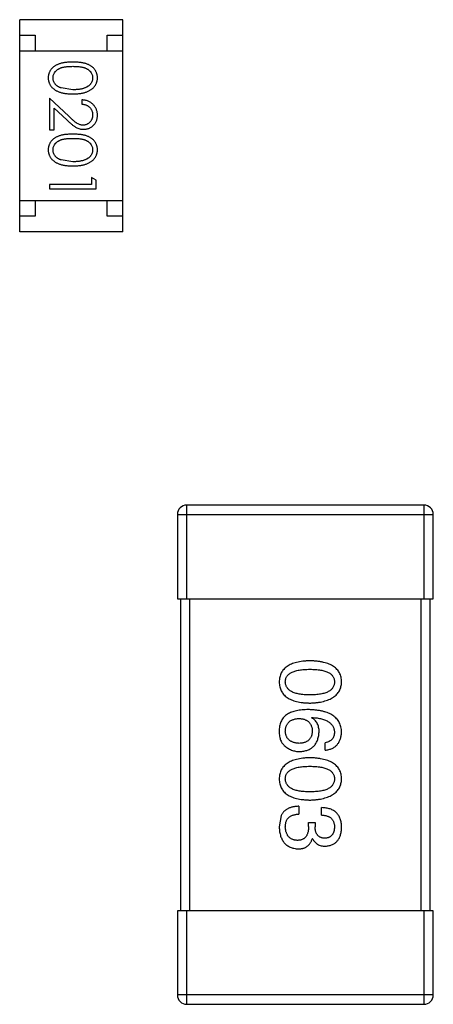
# Model space of a CAD drawing. Header units: millimetres. Extents: x -47 to 199, y -56 to 203.
# Tile 69 of 157: x 145.69 to 147.01, y 31.43 to 34.58. Entities that reach past the tile are written whole.
import ezdxf

# ---------------------------------------------------------------- set-up
doc = ezdxf.new("R2010")
doc.units = ezdxf.units.MM
doc.header["$LTSCALE"] = 1.21
doc.header["$MEASUREMENT"] = 0
doc.layers.get('0').update_dxf_attribs({"linetype": 'CONTINUOUS'})

msp = doc.modelspace()

# ---------------------------------------------------------------- linework, layer by layer
at = {"color": 7, "linetype": 'Continuous'}
for p, q in [((146.0165, 34.5845), (145.6865, 34.5845)), ((145.6865, 33.9045), (145.6865, 34.5845)), ((146.0165, 33.9045), (146.0165, 34.5845)), ((145.6865, 34.5345), (145.7365, 34.5345)), ((145.7365, 34.5345), (145.7365, 34.4845)), ((145.9665, 34.5345), (146.0165, 34.5345)), ((145.9665, 34.4845), (145.9665, 34.5345)), ((145.6865, 34.4845), (146.0165, 34.4845)), ((145.8568, 34.36), (145.8191, 34.3657)), ((145.8439, 34.2749), (145.7818, 34.3331)), ((145.7818, 34.3331), (145.7818, 34.2311)), ((145.8857, 34.3273), (145.8857, 34.3138)), ((145.7972, 34.3009), (145.8373, 34.2634)), ((145.7972, 34.2311), (145.7972, 34.3009)), ((145.7818, 34.2311), (145.7972, 34.2311)), ((145.8568, 34.1292), (145.8191, 34.1349)), ((145.9164, 34.0561), (145.7818, 34.0561)), ((145.7818, 34.0561), (145.7818, 34.0427)), ((145.9318, 34.0704), (145.9164, 34.0792)), ((145.9164, 34.0792), (145.9164, 34.0561)), ((145.9318, 34.0427), (145.9318, 34.0704)), ((145.7818, 34.0427), (145.9318, 34.0427)), ((145.6865, 34.0045), (146.0165, 34.0045)), ((145.7365, 34.0045), (145.7365, 33.9545)), ((145.9665, 33.9545), (145.9665, 34.0045)), ((145.7365, 33.9545), (145.6865, 33.9545)), ((146.0165, 33.9545), (145.9665, 33.9545)), ((146.0165, 33.9045), (145.6865, 33.9045)), ((146.9817, 33.0287), (146.2217, 33.0287)), ((146.2217, 32.7287), (146.2217, 33.0287)), ((146.9817, 33.0287), (146.9817, 32.7287)), ((146.1917, 32.9987), (147.0117, 32.9987)), ((146.1917, 32.9987), (146.1917, 32.7287)), ((147.0117, 32.7287), (147.0117, 32.9987)), ((146.1917, 32.7287), (147.0117, 32.7287)), ((146.2017, 32.7287), (146.2017, 31.7287)), ((146.2317, 31.7287), (146.2317, 32.7287)), ((146.9717, 32.7287), (146.9717, 31.7287)), ((147.0017, 31.7287), (147.0017, 32.7287)), ((146.6218, 32.347), (146.6229, 32.3481)), ((146.6655, 32.2432), (146.6655, 32.2672)), ((146.5814, 32.0635), (146.5814, 32.0383)), ((146.5245, 32.0339), (146.518, 31.9979)), ((146.6535, 32.035), (146.6535, 32.0591)), ((146.612, 32.011), (146.6327, 32.011)), ((146.612, 31.999), (146.612, 32.011)), ((146.6327, 32.011), (146.6327, 31.9979)), ((146.6251, 31.9596), (146.624, 31.9596)), ((147.0117, 31.7287), (146.1917, 31.7287)), ((146.1917, 31.7287), (146.1917, 31.4587)), ((146.2217, 31.4287), (146.2217, 31.7287)), ((146.9817, 31.7287), (146.9817, 31.4287)), ((147.0117, 31.4587), (147.0117, 31.7287)), ((147.0117, 31.4587), (146.1917, 31.4587)), ((146.2217, 31.4287), (146.9817, 31.4287))]:
    msp.add_line(p, q, dxfattribs=at)
for centre, start, end in [((146.2217, 32.9987), 90, 180), ((146.9817, 32.9987), 0, 90), ((146.2217, 31.4587), 180, 270), ((146.9817, 31.4587), 270, 0)]:
    msp.add_arc(centre, 0.03, start, end, dxfattribs=at)
for points, knots in [([(145.8568, 34.4484), (145.8544, 34.4484), (145.8497, 34.4484), (145.843, 34.4481), (145.8366, 34.4476), (145.8307, 34.4469), (145.8251, 34.446), (145.82, 34.4449), (145.8153, 34.4436), (145.8109, 34.4421), (145.8069, 34.4404), (145.8032, 34.4385), (145.7997, 34.4365), (145.7965, 34.4343), (145.7936, 34.432), (145.7908, 34.4296), (145.7884, 34.4269), (145.7862, 34.4241), (145.7843, 34.4212), (145.7826, 34.4182), (145.7811, 34.4151), (145.78, 34.4119), (145.7791, 34.4086), (145.7784, 34.4053), (145.778, 34.4018), (145.778, 34.3995), (145.778, 34.3983)], [0, 0, 0, 0, 0.068113, 0.132564, 0.193427, 0.250218, 0.303569, 0.353576, 0.400235, 0.443586, 0.484619, 0.524292, 0.56238, 0.599049, 0.63494, 0.669782, 0.704009, 0.737842, 0.771098, 0.803896, 0.836415, 0.868639, 0.900715, 0.933378, 0.966213, 1, 1, 1, 1]), ([(145.7934, 34.3978), (145.7934, 34.3995), (145.7936, 34.4028), (145.7949, 34.4077), (145.797, 34.4124), (145.7994, 34.4162), (145.8017, 34.419), (145.8036, 34.4211), (145.8057, 34.423), (145.808, 34.4248), (145.8106, 34.4264), (145.8133, 34.4278), (145.8162, 34.4292), (145.8193, 34.4305), (145.8227, 34.4315), (145.8265, 34.4325), (145.8306, 34.4332), (145.8351, 34.4339), (145.84, 34.4344), (145.8453, 34.4347), (145.8509, 34.435), (145.8548, 34.435), (145.8568, 34.435)], [0, 0, 0, 0, 0.060034, 0.120278, 0.182348, 0.247919, 0.281641, 0.315701, 0.350322, 0.385703, 0.421819, 0.459196, 0.497866, 0.538301, 0.58121, 0.628183, 0.679403, 0.734699, 0.794074, 0.858416, 0.927049, 1, 1, 1, 1]), ([(145.9357, 34.3983), (145.9357, 34.3995), (145.9356, 34.4018), (145.9352, 34.4053), (145.9346, 34.4086), (145.9336, 34.4119), (145.9324, 34.4151), (145.931, 34.4183), (145.9293, 34.4213), (145.9273, 34.4242), (145.9251, 34.4271), (145.9227, 34.4297), (145.9199, 34.4322), (145.917, 34.4345), (145.9138, 34.4367), (145.9103, 34.4387), (145.9066, 34.4405), (145.9026, 34.4422), (145.8983, 34.4437), (145.8936, 34.4449), (145.8885, 34.4461), (145.883, 34.4469), (145.877, 34.4476), (145.8706, 34.4481), (145.8638, 34.4484), (145.8592, 34.4484), (145.8568, 34.4484)], [0, 0, 0, 0, 0.033742, 0.066533, 0.099153, 0.13154, 0.164087, 0.196563, 0.229707, 0.263315, 0.297504, 0.331686, 0.366482, 0.4021, 0.438958, 0.476748, 0.515985, 0.556589, 0.599519, 0.645765, 0.695487, 0.748721, 0.805687, 0.866754, 0.931405, 1, 1, 1, 1]), ([(145.8568, 34.435), (145.8588, 34.435), (145.8627, 34.435), (145.8684, 34.4347), (145.8737, 34.4344), (145.8786, 34.4338), (145.8831, 34.4333), (145.8873, 34.4324), (145.891, 34.4315), (145.8944, 34.4304), (145.8975, 34.4292), (145.9004, 34.4278), (145.9031, 34.4263), (145.9056, 34.4247), (145.908, 34.4229), (145.9101, 34.4211), (145.9121, 34.419), (145.9143, 34.4162), (145.9167, 34.4124), (145.9188, 34.4077), (145.92, 34.4028), (145.9202, 34.3995), (145.9203, 34.3978)], [0, 0, 0, 0, 0.073302, 0.142286, 0.206253, 0.266017, 0.321612, 0.372532, 0.419497, 0.462398, 0.502825, 0.541489, 0.579034, 0.615143, 0.650298, 0.684912, 0.718701, 0.752189, 0.817245, 0.879117, 0.939613, 1, 1, 1, 1]), ([(145.778, 34.3983), (145.778, 34.3971), (145.778, 34.3947), (145.7785, 34.3912), (145.7791, 34.3878), (145.7801, 34.3844), (145.7813, 34.3812), (145.7827, 34.378), (145.7845, 34.3749), (145.7865, 34.3719), (145.7887, 34.369), (145.7912, 34.3663), (145.794, 34.3637), (145.7971, 34.3612), (145.8004, 34.359), (145.8039, 34.3569), (145.8077, 34.355), (145.8118, 34.3532), (145.8162, 34.3516), (145.8209, 34.3503), (145.826, 34.3491), (145.8315, 34.3481), (145.8373, 34.3474), (145.8435, 34.3469), (145.85, 34.3466), (145.8545, 34.3466), (145.8568, 34.3465)], [0, 0, 0, 0, 0.033824, 0.067298, 0.10028, 0.133019, 0.165736, 0.198792, 0.232372, 0.266409, 0.301016, 0.336196, 0.371972, 0.408574, 0.446394, 0.485225, 0.525372, 0.567224, 0.611081, 0.65775, 0.70702, 0.759235, 0.814484, 0.873227, 0.934937, 1, 1, 1, 1]), ([(145.8191, 34.3657), (145.8181, 34.3661), (145.816, 34.3668), (145.8131, 34.3681), (145.8104, 34.3696), (145.8078, 34.3712), (145.8055, 34.373), (145.8034, 34.3748), (145.8015, 34.3768), (145.7992, 34.3796), (145.7969, 34.3833), (145.7949, 34.388), (145.7936, 34.3929), (145.7934, 34.3962), (145.7934, 34.3978)], [0, 0, 0, 0, 0.075949, 0.148549, 0.218996, 0.286119, 0.351826, 0.416074, 0.478265, 0.540325, 0.660405, 0.774606, 0.887187, 1, 1, 1, 1]), ([(145.8568, 34.3465), (145.8591, 34.3466), (145.8636, 34.3466), (145.8701, 34.3469), (145.8763, 34.3474), (145.8822, 34.3482), (145.8876, 34.3491), (145.8928, 34.3503), (145.8975, 34.3517), (145.9019, 34.3533), (145.906, 34.3551), (145.9099, 34.357), (145.9134, 34.3592), (145.9167, 34.3614), (145.9198, 34.3638), (145.9225, 34.3664), (145.9251, 34.3691), (145.9273, 34.372), (145.9293, 34.3749), (145.931, 34.378), (145.9324, 34.3812), (145.9336, 34.3845), (145.9345, 34.3878), (145.9352, 34.3912), (145.9356, 34.3947), (145.9356, 34.3971), (145.9357, 34.3983)], [0, 0, 0, 0, 0.065278, 0.127205, 0.186168, 0.241675, 0.294115, 0.343609, 0.390387, 0.434463, 0.476646, 0.517002, 0.555936, 0.593716, 0.630057, 0.665601, 0.700745, 0.734917, 0.768681, 0.802087, 0.834849, 0.867433, 0.900138, 0.932806, 0.966212, 1, 1, 1, 1]), ([(145.9203, 34.3978), (145.9202, 34.3962), (145.92, 34.3929), (145.9188, 34.3881), (145.9166, 34.3834), (145.9143, 34.3797), (145.912, 34.3768), (145.91, 34.3748), (145.9078, 34.3728), (145.9053, 34.371), (145.9026, 34.3693), (145.8996, 34.3678), (145.8965, 34.3663), (145.893, 34.365), (145.8894, 34.3638), (145.8855, 34.3627), (145.8813, 34.3619), (145.8769, 34.3612), (145.8722, 34.3607), (145.8673, 34.3602), (145.8622, 34.3601), (145.8586, 34.36), (145.8568, 34.36)], [0, 0, 0, 0, 0.059689, 0.119507, 0.181075, 0.246162, 0.279894, 0.314468, 0.350403, 0.387474, 0.426147, 0.466624, 0.508745, 0.553328, 0.600058, 0.649177, 0.700552, 0.754894, 0.811825, 0.871514, 0.934319, 1, 1, 1, 1]), ([(145.9357, 34.2784), (145.9356, 34.2801), (145.9356, 34.2833), (145.9349, 34.2882), (145.9338, 34.2928), (145.9322, 34.2972), (145.9302, 34.3014), (145.9278, 34.3055), (145.925, 34.3093), (145.9216, 34.3128), (145.918, 34.3161), (145.9141, 34.319), (145.91, 34.3214), (145.9056, 34.3234), (145.901, 34.3251), (145.8961, 34.3262), (145.891, 34.327), (145.8875, 34.3272), (145.8857, 34.3273)], [0, 0, 0, 0, 0.06445, 0.126725, 0.187421, 0.247417, 0.306749, 0.366595, 0.427749, 0.490235, 0.553031, 0.614805, 0.676505, 0.738096, 0.801021, 0.864897, 0.931209, 1, 1, 1, 1]), ([(145.8857, 34.3138), (145.887, 34.3137), (145.8896, 34.3135), (145.8934, 34.3127), (145.8969, 34.3118), (145.9003, 34.3105), (145.9033, 34.309), (145.9062, 34.3073), (145.9088, 34.3053), (145.9112, 34.303), (145.9133, 34.3006), (145.9152, 34.2979), (145.9168, 34.2952), (145.9181, 34.2922), (145.919, 34.2892), (145.9198, 34.2859), (145.9202, 34.2825), (145.9203, 34.2802), (145.9203, 34.2791)], [0, 0, 0, 0, 0.073648, 0.143686, 0.210962, 0.275557, 0.338064, 0.399311, 0.4594, 0.51934, 0.579024, 0.637809, 0.695959, 0.754122, 0.813113, 0.873453, 0.935561, 1, 1, 1, 1]), ([(145.8899, 34.2465), (145.8882, 34.2466), (145.885, 34.2467), (145.8802, 34.2477), (145.8756, 34.2495), (145.8718, 34.2514), (145.8686, 34.2535), (145.866, 34.2554), (145.863, 34.2577), (145.8598, 34.2604), (145.8562, 34.2634), (145.8524, 34.2669), (145.8482, 34.2708), (145.8454, 34.2735), (145.8439, 34.2749)], [0, 0, 0, 0, 0.088014, 0.174976, 0.2638, 0.355443, 0.406413, 0.465519, 0.533076, 0.609353, 0.693899, 0.787171, 0.889197, 1, 1, 1, 1]), ([(145.9203, 34.2791), (145.9203, 34.2779), (145.9202, 34.2757), (145.9198, 34.2725), (145.9191, 34.2694), (145.9181, 34.2664), (145.9168, 34.2636), (145.9153, 34.2609), (145.9134, 34.2583), (145.9113, 34.2559), (145.9091, 34.2537), (145.9066, 34.2518), (145.9041, 34.2502), (145.9015, 34.2488), (145.8987, 34.2478), (145.8959, 34.2471), (145.8929, 34.2466), (145.8909, 34.2466), (145.8899, 34.2465)], [0, 0, 0, 0, 0.068027, 0.133505, 0.19695, 0.26027, 0.322741, 0.384982, 0.448465, 0.513424, 0.578224, 0.640011, 0.700094, 0.760067, 0.819012, 0.877878, 0.938035, 1, 1, 1, 1]), ([(145.8911, 34.2331), (145.8926, 34.2331), (145.8955, 34.2332), (145.8998, 34.2338), (145.9039, 34.2348), (145.908, 34.2361), (145.9118, 34.2379), (145.9155, 34.2401), (145.9191, 34.2426), (145.9224, 34.2456), (145.9256, 34.2488), (145.9282, 34.2523), (145.9305, 34.2561), (145.9325, 34.26), (145.9339, 34.2643), (145.9349, 34.2688), (145.9356, 34.2735), (145.9356, 34.2767), (145.9357, 34.2784)], [0, 0, 0, 0, 0.06271, 0.123347, 0.183401, 0.242828, 0.302097, 0.36242, 0.423725, 0.487032, 0.550491, 0.612709, 0.674265, 0.73617, 0.799211, 0.863483, 0.930525, 1, 1, 1, 1]), ([(145.8373, 34.2634), (145.8388, 34.262), (145.8418, 34.2592), (145.8461, 34.2553), (145.8503, 34.2517), (145.8541, 34.2485), (145.8578, 34.2456), (145.8611, 34.2432), (145.8643, 34.2411), (145.8681, 34.2387), (145.8729, 34.2364), (145.8788, 34.2345), (145.8848, 34.2333), (145.889, 34.2331), (145.8911, 34.2331)], [0, 0, 0, 0, 0.09953, 0.192079, 0.277712, 0.357454, 0.429648, 0.495771, 0.555538, 0.608657, 0.707578, 0.804328, 0.901298, 1, 1, 1, 1]), ([(145.8568, 34.2177), (145.8544, 34.2177), (145.8497, 34.2176), (145.843, 34.2173), (145.8366, 34.2168), (145.8307, 34.2161), (145.8251, 34.2152), (145.82, 34.2142), (145.8153, 34.2128), (145.8109, 34.2113), (145.8069, 34.2096), (145.8032, 34.2078), (145.7997, 34.2058), (145.7965, 34.2036), (145.7936, 34.2013), (145.7908, 34.1988), (145.7884, 34.1961), (145.7862, 34.1934), (145.7843, 34.1904), (145.7826, 34.1874), (145.7811, 34.1843), (145.78, 34.1811), (145.7791, 34.1779), (145.7784, 34.1745), (145.778, 34.171), (145.778, 34.1687), (145.778, 34.1675)], [0, 0, 0, 0, 0.068113, 0.132564, 0.193427, 0.250218, 0.303569, 0.353576, 0.400235, 0.443586, 0.484619, 0.524292, 0.56238, 0.599049, 0.63494, 0.669782, 0.704009, 0.737842, 0.771098, 0.803896, 0.836415, 0.868639, 0.900715, 0.933378, 0.966213, 1, 1, 1, 1]), ([(145.9357, 34.1675), (145.9357, 34.1687), (145.9356, 34.171), (145.9352, 34.1745), (145.9346, 34.1779), (145.9336, 34.1812), (145.9324, 34.1844), (145.931, 34.1875), (145.9293, 34.1905), (145.9273, 34.1935), (145.9251, 34.1963), (145.9227, 34.199), (145.9199, 34.2014), (145.917, 34.2037), (145.9138, 34.2059), (145.9103, 34.2079), (145.9066, 34.2097), (145.9026, 34.2114), (145.8983, 34.2129), (145.8936, 34.2142), (145.8885, 34.2153), (145.883, 34.2161), (145.877, 34.2168), (145.8706, 34.2173), (145.8638, 34.2176), (145.8592, 34.2177), (145.8568, 34.2177)], [0, 0, 0, 0, 0.033742, 0.066533, 0.099153, 0.13154, 0.164087, 0.196563, 0.229707, 0.263315, 0.297504, 0.331686, 0.366482, 0.4021, 0.438958, 0.476748, 0.515985, 0.556589, 0.599519, 0.645765, 0.695487, 0.748721, 0.805687, 0.866754, 0.931405, 1, 1, 1, 1]), ([(145.7934, 34.1671), (145.7934, 34.1687), (145.7936, 34.172), (145.7949, 34.1769), (145.797, 34.1816), (145.7994, 34.1854), (145.8017, 34.1883), (145.8036, 34.1903), (145.8057, 34.1922), (145.808, 34.194), (145.8106, 34.1956), (145.8133, 34.1971), (145.8162, 34.1984), (145.8193, 34.1997), (145.8227, 34.2008), (145.8265, 34.2017), (145.8306, 34.2025), (145.8351, 34.2031), (145.84, 34.2036), (145.8453, 34.2039), (145.8509, 34.2042), (145.8548, 34.2042), (145.8568, 34.2042)], [0, 0, 0, 0, 0.060034, 0.120278, 0.182348, 0.247919, 0.281641, 0.315701, 0.350322, 0.385703, 0.421819, 0.459196, 0.497866, 0.538301, 0.58121, 0.628183, 0.679403, 0.734699, 0.794074, 0.858416, 0.927049, 1, 1, 1, 1]), ([(145.8568, 34.2042), (145.8588, 34.2042), (145.8627, 34.2042), (145.8684, 34.2039), (145.8737, 34.2036), (145.8786, 34.2031), (145.8831, 34.2025), (145.8873, 34.2017), (145.891, 34.2007), (145.8944, 34.1997), (145.8975, 34.1984), (145.9004, 34.1971), (145.9031, 34.1956), (145.9056, 34.1939), (145.908, 34.1922), (145.9101, 34.1903), (145.9121, 34.1883), (145.9143, 34.1854), (145.9167, 34.1817), (145.9188, 34.177), (145.92, 34.1721), (145.9202, 34.1687), (145.9203, 34.1671)], [0, 0, 0, 0, 0.073302, 0.142286, 0.206253, 0.266017, 0.321612, 0.372532, 0.419497, 0.462398, 0.502825, 0.541489, 0.579034, 0.615143, 0.650298, 0.684912, 0.718701, 0.752189, 0.817245, 0.879117, 0.939613, 1, 1, 1, 1]), ([(145.778, 34.1675), (145.778, 34.1663), (145.778, 34.164), (145.7785, 34.1604), (145.7791, 34.157), (145.7801, 34.1537), (145.7813, 34.1504), (145.7827, 34.1472), (145.7845, 34.1441), (145.7865, 34.1411), (145.7887, 34.1382), (145.7912, 34.1355), (145.794, 34.1329), (145.7971, 34.1305), (145.8004, 34.1282), (145.8039, 34.1262), (145.8077, 34.1242), (145.8118, 34.1225), (145.8162, 34.1208), (145.8209, 34.1195), (145.826, 34.1183), (145.8315, 34.1174), (145.8373, 34.1167), (145.8435, 34.1161), (145.85, 34.1158), (145.8545, 34.1158), (145.8568, 34.1158)], [0, 0, 0, 0, 0.033824, 0.067298, 0.10028, 0.133019, 0.165736, 0.198792, 0.232372, 0.266409, 0.301016, 0.336196, 0.371972, 0.408574, 0.446394, 0.485225, 0.525372, 0.567224, 0.611081, 0.65775, 0.70702, 0.759235, 0.814484, 0.873227, 0.934937, 1, 1, 1, 1]), ([(145.8191, 34.1349), (145.8181, 34.1353), (145.816, 34.136), (145.8131, 34.1374), (145.8104, 34.1388), (145.8078, 34.1404), (145.8055, 34.1422), (145.8034, 34.144), (145.8015, 34.146), (145.7992, 34.1489), (145.7969, 34.1525), (145.7949, 34.1572), (145.7936, 34.1621), (145.7934, 34.1654), (145.7934, 34.1671)], [0, 0, 0, 0, 0.075949, 0.148549, 0.218996, 0.286119, 0.351826, 0.416074, 0.478265, 0.540325, 0.660405, 0.774606, 0.887187, 1, 1, 1, 1]), ([(145.8568, 34.1158), (145.8591, 34.1158), (145.8636, 34.1158), (145.8701, 34.1161), (145.8763, 34.1167), (145.8822, 34.1174), (145.8876, 34.1184), (145.8928, 34.1195), (145.8975, 34.1209), (145.9019, 34.1225), (145.906, 34.1244), (145.9099, 34.1263), (145.9134, 34.1284), (145.9167, 34.1306), (145.9198, 34.133), (145.9225, 34.1356), (145.9251, 34.1383), (145.9273, 34.1412), (145.9293, 34.1442), (145.931, 34.1473), (145.9324, 34.1504), (145.9336, 34.1537), (145.9345, 34.157), (145.9352, 34.1605), (145.9356, 34.164), (145.9356, 34.1663), (145.9357, 34.1675)], [0, 0, 0, 0, 0.065278, 0.127205, 0.186168, 0.241675, 0.294115, 0.343609, 0.390387, 0.434463, 0.476646, 0.517002, 0.555936, 0.593716, 0.630057, 0.665601, 0.700745, 0.734917, 0.768681, 0.802087, 0.834849, 0.867433, 0.900138, 0.932806, 0.966212, 1, 1, 1, 1]), ([(145.9203, 34.1671), (145.9202, 34.1654), (145.92, 34.1622), (145.9188, 34.1573), (145.9166, 34.1526), (145.9143, 34.1489), (145.912, 34.146), (145.91, 34.144), (145.9078, 34.142), (145.9053, 34.1402), (145.9026, 34.1385), (145.8996, 34.137), (145.8965, 34.1355), (145.893, 34.1342), (145.8894, 34.1331), (145.8855, 34.132), (145.8813, 34.1312), (145.8769, 34.1304), (145.8722, 34.1299), (145.8673, 34.1295), (145.8622, 34.1293), (145.8586, 34.1292), (145.8568, 34.1292)], [0, 0, 0, 0, 0.059689, 0.119507, 0.181075, 0.246162, 0.279894, 0.314468, 0.350403, 0.387474, 0.426147, 0.466624, 0.508745, 0.553328, 0.600058, 0.649177, 0.700552, 0.754894, 0.811825, 0.871514, 0.934319, 1, 1, 1, 1]), ([(146.6163, 32.5298), (146.6124, 32.5296), (146.6048, 32.5294), (146.5937, 32.5283), (146.5834, 32.5269), (146.5739, 32.5248), (146.5651, 32.5224), (146.557, 32.5194), (146.5497, 32.5159), (146.5431, 32.5119), (146.5373, 32.5074), (146.5322, 32.5024), (146.5279, 32.4969), (146.5244, 32.4909), (146.5216, 32.4843), (146.5196, 32.4773), (146.5183, 32.4698), (146.5181, 32.4646), (146.518, 32.462)], [0, 0, 0, 0, 0.087693, 0.170223, 0.247496, 0.319826, 0.387768, 0.451403, 0.511459, 0.568358, 0.622671, 0.675251, 0.726739, 0.778422, 0.830759, 0.884394, 0.940865, 1, 1, 1, 1]), ([(146.718, 32.462), (146.7178, 32.4646), (146.7176, 32.4698), (146.7163, 32.4773), (146.7142, 32.4843), (146.7114, 32.4909), (146.7077, 32.4969), (146.7032, 32.5024), (146.698, 32.5074), (146.692, 32.5119), (146.6852, 32.5159), (146.6776, 32.5194), (146.6693, 32.5224), (146.6602, 32.5248), (146.6503, 32.5269), (146.6397, 32.5283), (146.6283, 32.5294), (146.6204, 32.5296), (146.6163, 32.5298)], [0, 0, 0, 0, 0.057911, 0.113262, 0.165956, 0.217443, 0.268511, 0.319665, 0.372, 0.426129, 0.483365, 0.543779, 0.607756, 0.676562, 0.749704, 0.827713, 0.911177, 1, 1, 1, 1]), ([(146.5376, 32.462), (146.5377, 32.4636), (146.5378, 32.4668), (146.5387, 32.4715), (146.5403, 32.4758), (146.5425, 32.4798), (146.5453, 32.4834), (146.5487, 32.4868), (146.5527, 32.4898), (146.5574, 32.4925), (146.5626, 32.4948), (146.5685, 32.4969), (146.575, 32.4986), (146.5821, 32.5), (146.5898, 32.5011), (146.5981, 32.5018), (146.607, 32.5024), (146.6132, 32.5024), (146.6163, 32.5024)], [0, 0, 0, 0, 0.049766, 0.097012, 0.143225, 0.188786, 0.235079, 0.282962, 0.333687, 0.387747, 0.445963, 0.508657, 0.576545, 0.649868, 0.72822, 0.812712, 0.903543, 1, 1, 1, 1]), ([(146.6163, 32.5024), (146.6195, 32.5024), (146.6257, 32.5024), (146.6346, 32.5019), (146.6429, 32.5011), (146.6506, 32.5), (146.6577, 32.4985), (146.6642, 32.4969), (146.67, 32.4948), (146.6753, 32.4925), (146.6799, 32.4898), (146.684, 32.4868), (146.6874, 32.4834), (146.6902, 32.4798), (146.6924, 32.4758), (146.6939, 32.4715), (146.6948, 32.4668), (146.695, 32.4636), (146.695, 32.462)], [0, 0, 0, 0, 0.096452, 0.187278, 0.271765, 0.350519, 0.423437, 0.491321, 0.554011, 0.612224, 0.666281, 0.717003, 0.764884, 0.811423, 0.856783, 0.902993, 0.950236, 1, 1, 1, 1]), ([(146.518, 32.462), (146.5181, 32.4593), (146.5183, 32.4542), (146.5196, 32.4467), (146.5216, 32.4397), (146.5244, 32.4331), (146.5279, 32.4271), (146.5322, 32.4216), (146.5373, 32.4166), (146.5431, 32.4121), (146.5497, 32.4081), (146.557, 32.4046), (146.5651, 32.4016), (146.5739, 32.3991), (146.5834, 32.3971), (146.5937, 32.3957), (146.6048, 32.3946), (146.6124, 32.3944), (146.6163, 32.3942)], [0, 0, 0, 0, 0.059134, 0.115603, 0.169236, 0.221572, 0.273254, 0.32474, 0.377319, 0.431815, 0.488555, 0.548609, 0.612242, 0.680182, 0.75251, 0.829782, 0.91231, 1, 1, 1, 1]), ([(146.6163, 32.4205), (146.6132, 32.4205), (146.6071, 32.4206), (146.5983, 32.421), (146.5901, 32.4218), (146.5825, 32.423), (146.5754, 32.4244), (146.569, 32.4262), (146.5632, 32.4283), (146.5579, 32.4307), (146.5533, 32.4335), (146.5492, 32.4366), (146.5457, 32.44), (146.5429, 32.4438), (146.5406, 32.4479), (146.539, 32.4523), (146.538, 32.457), (146.5377, 32.4603), (146.5376, 32.462)], [0, 0, 0, 0, 0.094834, 0.184067, 0.267029, 0.344713, 0.417334, 0.484367, 0.546941, 0.604717, 0.65953, 0.710539, 0.759381, 0.806382, 0.853027, 0.900623, 0.949121, 1, 1, 1, 1]), ([(146.6163, 32.3942), (146.6204, 32.3944), (146.6282, 32.3948), (146.6395, 32.3959), (146.65, 32.3975), (146.6598, 32.3995), (146.6688, 32.4021), (146.6771, 32.4051), (146.6847, 32.4086), (146.6914, 32.4126), (146.6975, 32.4171), (146.7027, 32.4221), (146.7072, 32.4276), (146.711, 32.4335), (146.7139, 32.44), (146.7161, 32.4469), (146.7175, 32.4543), (146.7178, 32.4594), (146.718, 32.462)], [0, 0, 0, 0, 0.088475, 0.171606, 0.249595, 0.322626, 0.391327, 0.455765, 0.516374, 0.573675, 0.628522, 0.681161, 0.732559, 0.783563, 0.83504, 0.887639, 0.942585, 1, 1, 1, 1]), ([(146.695, 32.462), (146.695, 32.4603), (146.6948, 32.457), (146.6939, 32.4523), (146.6924, 32.4479), (146.6902, 32.4437), (146.6874, 32.44), (146.684, 32.4365), (146.6799, 32.4335), (146.6753, 32.4307), (146.67, 32.4283), (146.6642, 32.4262), (146.6577, 32.4244), (146.6506, 32.423), (146.6429, 32.4218), (146.6346, 32.421), (146.6257, 32.4206), (146.6195, 32.4205), (146.6163, 32.4205)], [0, 0, 0, 0, 0.050604, 0.098688, 0.145699, 0.191791, 0.238625, 0.286717, 0.337546, 0.391814, 0.449755, 0.512106, 0.579685, 0.652048, 0.730262, 0.814146, 0.904281, 1, 1, 1, 1]), ([(146.5442, 32.359), (146.5422, 32.3575), (146.5382, 32.3546), (146.5331, 32.3494), (146.5286, 32.3437), (146.5249, 32.3375), (146.522, 32.3307), (146.5199, 32.3235), (146.5184, 32.3158), (146.5181, 32.3104), (146.518, 32.3077)], [0, 0, 0, 0, 0.125033, 0.246266, 0.36603, 0.485265, 0.606781, 0.732144, 0.862551, 1, 1, 1, 1]), ([(146.612, 32.3732), (146.6084, 32.3732), (146.6015, 32.3731), (146.5915, 32.3724), (146.5821, 32.3714), (146.5733, 32.3698), (146.5651, 32.3678), (146.5575, 32.3654), (146.5506, 32.3625), (146.5463, 32.3602), (146.5442, 32.359)], [0, 0, 0, 0, 0.151498, 0.29521, 0.430242, 0.557137, 0.677306, 0.790845, 0.898111, 1, 1, 1, 1]), ([(146.718, 32.3011), (146.7178, 32.3039), (146.7175, 32.3094), (146.716, 32.3175), (146.7137, 32.3249), (146.7107, 32.3319), (146.7068, 32.3383), (146.7021, 32.3442), (146.6966, 32.3495), (146.6903, 32.3543), (146.6833, 32.3585), (146.6754, 32.3622), (146.6668, 32.3654), (146.6573, 32.368), (146.6471, 32.3702), (146.6361, 32.3717), (146.6243, 32.3729), (146.6162, 32.3731), (146.612, 32.3732)], [0, 0, 0, 0, 0.058957, 0.115262, 0.16907, 0.221312, 0.273147, 0.324961, 0.377649, 0.432026, 0.488925, 0.549039, 0.612912, 0.680653, 0.753056, 0.830314, 0.912483, 1, 1, 1, 1]), ([(146.6458, 32.3011), (146.6458, 32.3037), (146.6457, 32.3088), (146.6445, 32.3162), (146.6426, 32.3229), (146.64, 32.329), (146.6366, 32.3345), (146.6324, 32.3394), (146.6275, 32.3436), (146.6237, 32.3458), (146.6218, 32.347)], [0, 0, 0, 0, 0.144617, 0.279572, 0.40596, 0.526097, 0.64389, 0.760003, 0.877724, 1, 1, 1, 1]), ([(146.6229, 32.3481), (146.6257, 32.3479), (146.6312, 32.3475), (146.6392, 32.3465), (146.6466, 32.3452), (146.6535, 32.3436), (146.6599, 32.3417), (146.6657, 32.3395), (146.6711, 32.3371), (146.6759, 32.3343), (146.6801, 32.3312), (146.6839, 32.3278), (146.6871, 32.3241), (146.6897, 32.32), (146.692, 32.3158), (146.6935, 32.3111), (146.6946, 32.3062), (146.6949, 32.3028), (146.695, 32.3011)], [0, 0, 0, 0, 0.089218, 0.173709, 0.252753, 0.326963, 0.397099, 0.462534, 0.524018, 0.582178, 0.637235, 0.689955, 0.741228, 0.791618, 0.841661, 0.892925, 0.945259, 1, 1, 1, 1]), ([(146.5376, 32.3033), (146.5377, 32.3049), (146.5378, 32.308), (146.5385, 32.3125), (146.5394, 32.3167), (146.5407, 32.3206), (146.5423, 32.3243), (146.5443, 32.3276), (146.5465, 32.3307), (146.5491, 32.3334), (146.552, 32.3359), (146.5553, 32.338), (146.5588, 32.3399), (146.5627, 32.3415), (146.5669, 32.3427), (146.5714, 32.3437), (146.5763, 32.3445), (146.5796, 32.3447), (146.5814, 32.3448)], [0, 0, 0, 0, 0.070403, 0.137196, 0.200053, 0.260887, 0.31876, 0.37535, 0.430743, 0.485927, 0.541678, 0.598832, 0.657726, 0.719441, 0.783504, 0.851852, 0.923533, 1, 1, 1, 1]), ([(146.5814, 32.3448), (146.583, 32.3447), (146.5863, 32.3445), (146.591, 32.3438), (146.5955, 32.3428), (146.5996, 32.3415), (146.6034, 32.34), (146.6068, 32.3382), (146.61, 32.3361), (146.6128, 32.3336), (146.6153, 32.331), (146.6175, 32.328), (146.6195, 32.3248), (146.621, 32.3212), (146.6222, 32.3174), (146.6232, 32.3133), (146.6238, 32.3089), (146.6239, 32.3059), (146.624, 32.3044)], [0, 0, 0, 0, 0.076072, 0.148369, 0.216753, 0.281358, 0.342792, 0.401604, 0.458929, 0.514444, 0.569818, 0.625343, 0.681554, 0.739608, 0.800134, 0.863477, 0.929547, 1, 1, 1, 1]), ([(146.518, 32.3077), (146.5179, 32.3048), (146.5178, 32.2994), (146.5185, 32.2916), (146.5196, 32.2845), (146.5214, 32.278), (146.5237, 32.2721), (146.5267, 32.2669), (146.5301, 32.2622), (146.533, 32.2597), (146.5344, 32.2585)], [0, 0, 0, 0, 0.156782, 0.301945, 0.436395, 0.561474, 0.678489, 0.78853, 0.894967, 1, 1, 1, 1]), ([(146.5824, 32.265), (146.5807, 32.2651), (146.5774, 32.2654), (146.5725, 32.2661), (146.5679, 32.267), (146.5637, 32.2682), (146.5598, 32.2696), (146.5562, 32.2714), (146.5529, 32.2733), (146.5499, 32.2756), (146.5472, 32.2782), (146.5449, 32.281), (146.5429, 32.284), (146.5412, 32.2874), (146.5398, 32.291), (146.5387, 32.2948), (146.538, 32.299), (146.5378, 32.3018), (146.5376, 32.3033)], [0, 0, 0, 0, 0.078863, 0.153308, 0.223539, 0.289857, 0.35341, 0.413572, 0.471721, 0.528235, 0.584279, 0.638781, 0.69466, 0.751251, 0.809198, 0.869697, 0.933318, 1, 1, 1, 1]), ([(146.624, 32.3044), (146.6239, 32.3029), (146.6238, 32.2999), (146.6231, 32.2957), (146.6223, 32.2917), (146.6211, 32.288), (146.6195, 32.2846), (146.6177, 32.2814), (146.6155, 32.2785), (146.6131, 32.2759), (146.6103, 32.2736), (146.6073, 32.2715), (146.6039, 32.2697), (146.6002, 32.2682), (146.5962, 32.267), (146.5919, 32.266), (146.5873, 32.2654), (146.5841, 32.2651), (146.5824, 32.265)], [0, 0, 0, 0, 0.069884, 0.136529, 0.199638, 0.259844, 0.317774, 0.374356, 0.430026, 0.485148, 0.5409, 0.597889, 0.657472, 0.718614, 0.783613, 0.85129, 0.923712, 1, 1, 1, 1]), ([(146.5835, 32.2388), (146.5859, 32.2389), (146.5905, 32.2392), (146.5971, 32.2402), (146.6033, 32.2416), (146.6091, 32.2434), (146.6145, 32.2457), (146.6195, 32.2485), (146.624, 32.2517), (146.6281, 32.2554), (146.6318, 32.2596), (146.6352, 32.2641), (146.638, 32.2692), (146.6404, 32.2747), (146.6424, 32.2807), (146.644, 32.2871), (146.6452, 32.2939), (146.6456, 32.2987), (146.6458, 32.3011)], [0, 0, 0, 0, 0.071527, 0.139094, 0.20346, 0.264939, 0.323904, 0.381383, 0.437591, 0.493343, 0.549401, 0.606085, 0.664838, 0.725424, 0.788712, 0.855452, 0.925772, 1, 1, 1, 1]), ([(146.695, 32.3011), (146.6949, 32.2988), (146.6948, 32.2945), (146.6934, 32.2884), (146.6911, 32.283), (146.6878, 32.2783), (146.6835, 32.2743), (146.6784, 32.2712), (146.6723, 32.2687), (146.6678, 32.2677), (146.6655, 32.2672)], [0, 0, 0, 0, 0.136586, 0.261496, 0.378089, 0.490612, 0.605522, 0.725767, 0.8561, 1, 1, 1, 1]), ([(146.6655, 32.2432), (146.6675, 32.2434), (146.6714, 32.2439), (146.677, 32.2452), (146.6823, 32.2467), (146.6872, 32.2487), (146.6918, 32.2511), (146.696, 32.2538), (146.6998, 32.2569), (146.7033, 32.2603), (146.7064, 32.2642), (146.7092, 32.2683), (146.7116, 32.2729), (146.7136, 32.2779), (146.7152, 32.2831), (146.7165, 32.2888), (146.7174, 32.2948), (146.7178, 32.299), (146.718, 32.3011)], [0, 0, 0, 0, 0.06947, 0.136096, 0.199592, 0.260665, 0.319672, 0.377156, 0.433415, 0.489984, 0.546535, 0.604276, 0.663499, 0.725182, 0.788953, 0.855683, 0.926216, 1, 1, 1, 1]), ([(146.5344, 32.2585), (146.5361, 32.2569), (146.5395, 32.2538), (146.5451, 32.2498), (146.5509, 32.2464), (146.557, 32.2436), (146.5633, 32.2414), (146.5698, 32.2399), (146.5766, 32.239), (146.5812, 32.2389), (146.5835, 32.2388)], [0, 0, 0, 0, 0.129393, 0.255335, 0.378531, 0.500878, 0.622934, 0.746191, 0.87096, 1, 1, 1, 1]), ([(146.6163, 32.2189), (146.6124, 32.2188), (146.6048, 32.2185), (146.5937, 32.2175), (146.5834, 32.216), (146.5739, 32.214), (146.5651, 32.2115), (146.557, 32.2085), (146.5497, 32.205), (146.5431, 32.201), (146.5373, 32.1966), (146.5322, 32.1915), (146.5279, 32.186), (146.5244, 32.18), (146.5216, 32.1735), (146.5196, 32.1665), (146.5183, 32.159), (146.5181, 32.1538), (146.518, 32.1511)], [0, 0, 0, 0, 0.087693, 0.170223, 0.247496, 0.319826, 0.387768, 0.451403, 0.511459, 0.568358, 0.622671, 0.675251, 0.726739, 0.778422, 0.830759, 0.884394, 0.940865, 1, 1, 1, 1]), ([(146.5376, 32.1511), (146.5377, 32.1528), (146.5378, 32.156), (146.5387, 32.1606), (146.5403, 32.1649), (146.5425, 32.1689), (146.5453, 32.1726), (146.5487, 32.1759), (146.5527, 32.1789), (146.5574, 32.1816), (146.5626, 32.184), (146.5685, 32.186), (146.575, 32.1877), (146.5821, 32.1892), (146.5898, 32.1902), (146.5981, 32.191), (146.607, 32.1915), (146.6132, 32.1915), (146.6163, 32.1916)], [0, 0, 0, 0, 0.049766, 0.097012, 0.143225, 0.188786, 0.235079, 0.282962, 0.333687, 0.387747, 0.445963, 0.508657, 0.576545, 0.649868, 0.72822, 0.812712, 0.903543, 1, 1, 1, 1]), ([(146.718, 32.1511), (146.7178, 32.1538), (146.7176, 32.159), (146.7163, 32.1665), (146.7142, 32.1735), (146.7114, 32.18), (146.7077, 32.186), (146.7032, 32.1915), (146.698, 32.1966), (146.692, 32.201), (146.6852, 32.205), (146.6776, 32.2085), (146.6693, 32.2115), (146.6602, 32.214), (146.6503, 32.216), (146.6397, 32.2175), (146.6283, 32.2185), (146.6204, 32.2188), (146.6163, 32.2189)], [0, 0, 0, 0, 0.057911, 0.113262, 0.165956, 0.217443, 0.268511, 0.319665, 0.372, 0.426129, 0.483365, 0.543779, 0.607756, 0.676562, 0.749704, 0.827713, 0.911177, 1, 1, 1, 1]), ([(146.6163, 32.1916), (146.6195, 32.1915), (146.6257, 32.1915), (146.6346, 32.191), (146.6429, 32.1902), (146.6506, 32.1892), (146.6577, 32.1877), (146.6642, 32.186), (146.67, 32.184), (146.6753, 32.1816), (146.6799, 32.1789), (146.684, 32.1759), (146.6874, 32.1726), (146.6902, 32.1689), (146.6924, 32.1649), (146.6939, 32.1606), (146.6948, 32.156), (146.695, 32.1528), (146.695, 32.1511)], [0, 0, 0, 0, 0.096452, 0.187278, 0.271765, 0.350519, 0.423437, 0.491321, 0.554011, 0.612224, 0.666281, 0.717003, 0.764884, 0.811423, 0.856783, 0.902993, 0.950236, 1, 1, 1, 1]), ([(146.518, 32.1511), (146.5181, 32.1485), (146.5183, 32.1433), (146.5196, 32.1358), (146.5216, 32.1288), (146.5244, 32.1223), (146.5279, 32.1162), (146.5322, 32.1107), (146.5373, 32.1057), (146.5431, 32.1012), (146.5497, 32.0972), (146.557, 32.0938), (146.5651, 32.0908), (146.5739, 32.0883), (146.5834, 32.0863), (146.5937, 32.0848), (146.6048, 32.0838), (146.6124, 32.0835), (146.6163, 32.0834)], [0, 0, 0, 0, 0.059134, 0.115603, 0.169236, 0.221572, 0.273254, 0.32474, 0.377319, 0.431815, 0.488555, 0.548609, 0.612242, 0.680182, 0.75251, 0.829782, 0.91231, 1, 1, 1, 1]), ([(146.6163, 32.1096), (146.6132, 32.1096), (146.6071, 32.1097), (146.5983, 32.1102), (146.5901, 32.111), (146.5825, 32.1121), (146.5754, 32.1135), (146.569, 32.1153), (146.5632, 32.1174), (146.5579, 32.1198), (146.5533, 32.1226), (146.5492, 32.1257), (146.5457, 32.1291), (146.5429, 32.1329), (146.5406, 32.137), (146.539, 32.1414), (146.538, 32.1462), (146.5377, 32.1495), (146.5376, 32.1511)], [0, 0, 0, 0, 0.094834, 0.184067, 0.267029, 0.344713, 0.417334, 0.484367, 0.546941, 0.604717, 0.65953, 0.710539, 0.759381, 0.806382, 0.853027, 0.900623, 0.949121, 1, 1, 1, 1]), ([(146.6163, 32.0834), (146.6204, 32.0835), (146.6282, 32.0839), (146.6395, 32.085), (146.65, 32.0866), (146.6598, 32.0887), (146.6688, 32.0912), (146.6771, 32.0942), (146.6847, 32.0978), (146.6914, 32.1018), (146.6975, 32.1063), (146.7027, 32.1112), (146.7072, 32.1167), (146.711, 32.1227), (146.7139, 32.1291), (146.7161, 32.136), (146.7175, 32.1434), (146.7178, 32.1485), (146.718, 32.1511)], [0, 0, 0, 0, 0.088475, 0.171606, 0.249595, 0.322626, 0.391327, 0.455765, 0.516374, 0.573675, 0.628522, 0.681161, 0.732559, 0.783563, 0.83504, 0.887639, 0.942585, 1, 1, 1, 1]), ([(146.695, 32.1511), (146.695, 32.1495), (146.6948, 32.1462), (146.6939, 32.1414), (146.6924, 32.137), (146.6902, 32.1329), (146.6874, 32.1291), (146.684, 32.1257), (146.6799, 32.1226), (146.6753, 32.1198), (146.67, 32.1174), (146.6642, 32.1153), (146.6577, 32.1135), (146.6506, 32.1121), (146.6429, 32.111), (146.6346, 32.1102), (146.6257, 32.1097), (146.6195, 32.1096), (146.6163, 32.1096)], [0, 0, 0, 0, 0.050604, 0.098688, 0.145699, 0.191791, 0.238625, 0.286717, 0.337546, 0.391814, 0.449755, 0.512106, 0.579685, 0.652048, 0.730262, 0.814146, 0.904281, 1, 1, 1, 1]), ([(146.5814, 32.0635), (146.5796, 32.0634), (146.5761, 32.0633), (146.571, 32.0628), (146.5661, 32.0621), (146.5615, 32.0612), (146.5571, 32.0601), (146.5529, 32.0589), (146.549, 32.0573), (146.5453, 32.0556), (146.5419, 32.0536), (146.5386, 32.0515), (146.5357, 32.0491), (146.533, 32.0465), (146.5305, 32.0437), (146.5283, 32.0406), (146.5262, 32.0374), (146.5251, 32.0351), (146.5245, 32.0339)], [0, 0, 0, 0, 0.078937, 0.154495, 0.226898, 0.296844, 0.363348, 0.427781, 0.48946, 0.549586, 0.607902, 0.664733, 0.720805, 0.776157, 0.831175, 0.886736, 0.943094, 1, 1, 1, 1]), ([(146.5376, 31.9968), (146.5377, 31.9984), (146.5377, 32.0016), (146.5383, 32.0062), (146.5391, 32.0105), (146.5403, 32.0145), (146.5418, 32.0182), (146.5437, 32.0216), (146.546, 32.0247), (146.5485, 32.0275), (146.5515, 32.0299), (146.5547, 32.032), (146.5583, 32.0339), (146.5623, 32.0354), (146.5666, 32.0366), (146.5712, 32.0375), (146.5762, 32.0381), (146.5796, 32.0382), (146.5814, 32.0383)], [0, 0, 0, 0, 0.071272, 0.13882, 0.201858, 0.262757, 0.320043, 0.376709, 0.431462, 0.486034, 0.541209, 0.597703, 0.65589, 0.717768, 0.782056, 0.850407, 0.92277, 1, 1, 1, 1]), ([(146.718, 31.9957), (146.7179, 31.9982), (146.7177, 32.0031), (146.7168, 32.0102), (146.7155, 32.0168), (146.7136, 32.0229), (146.7113, 32.0286), (146.7085, 32.0338), (146.7052, 32.0385), (146.7014, 32.0428), (146.6971, 32.0465), (146.6923, 32.0498), (146.687, 32.0525), (146.6812, 32.0549), (146.675, 32.0567), (146.6682, 32.058), (146.661, 32.0588), (146.6561, 32.059), (146.6535, 32.0591)], [0, 0, 0, 0, 0.073232, 0.142595, 0.207997, 0.270074, 0.329156, 0.386529, 0.441846, 0.496976, 0.551877, 0.607941, 0.665637, 0.725446, 0.788542, 0.855101, 0.925196, 1, 1, 1, 1]), ([(146.6535, 32.035), (146.6552, 32.035), (146.6584, 32.0348), (146.6631, 32.0342), (146.6675, 32.0335), (146.6716, 32.0323), (146.6754, 32.0309), (146.6788, 32.0292), (146.6819, 32.0273), (146.6847, 32.025), (146.6872, 32.0225), (146.6892, 32.0196), (146.6911, 32.0165), (146.6925, 32.0131), (146.6936, 32.0094), (146.6944, 32.0055), (146.6949, 32.0012), (146.695, 31.9983), (146.695, 31.9968)], [0, 0, 0, 0, 0.078134, 0.15164, 0.221358, 0.286689, 0.348614, 0.407697, 0.464247, 0.520153, 0.574432, 0.629291, 0.684538, 0.742032, 0.801329, 0.863637, 0.930123, 1, 1, 1, 1]), ([(146.518, 31.9979), (146.5181, 31.9951), (146.5183, 31.9898), (146.5193, 31.9821), (146.5207, 31.9748), (146.5225, 31.9681), (146.5247, 31.9619), (146.5275, 31.9562), (146.5306, 31.9509), (146.5343, 31.9462), (146.5383, 31.942), (146.5429, 31.9383), (146.5478, 31.9351), (146.5533, 31.9324), (146.5591, 31.9302), (146.5654, 31.9286), (146.5721, 31.9274), (146.5768, 31.927), (146.5792, 31.9268)], [0, 0, 0, 0, 0.078078, 0.151942, 0.221594, 0.28726, 0.350176, 0.409768, 0.467648, 0.523784, 0.578904, 0.634014, 0.689819, 0.746826, 0.805875, 0.867063, 0.931764, 1, 1, 1, 1]), ([(146.5759, 31.9542), (146.5744, 31.9543), (146.5716, 31.9545), (146.5675, 31.9552), (146.5636, 31.9562), (146.56, 31.9576), (146.5567, 31.9592), (146.5536, 31.9611), (146.5508, 31.9634), (146.5482, 31.9659), (146.546, 31.9687), (146.544, 31.9719), (146.5422, 31.9753), (146.5408, 31.979), (146.5396, 31.983), (146.5387, 31.9874), (146.538, 31.992), (146.5378, 31.9952), (146.5376, 31.9968)], [0, 0, 0, 0, 0.068514, 0.133941, 0.195994, 0.255362, 0.312994, 0.369441, 0.424687, 0.480522, 0.537148, 0.594801, 0.654411, 0.716817, 0.781981, 0.850498, 0.923306, 1, 1, 1, 1]), ([(146.612, 31.999), (146.6119, 31.9972), (146.6119, 31.9937), (146.6114, 31.9886), (146.6108, 31.9838), (146.6098, 31.9794), (146.6085, 31.9754), (146.607, 31.9717), (146.6051, 31.9683), (146.603, 31.9654), (146.6006, 31.9627), (146.5979, 31.9604), (146.5949, 31.9585), (146.5917, 31.9569), (146.5881, 31.9557), (146.5843, 31.9548), (146.5802, 31.9542), (146.5774, 31.9542), (146.5759, 31.9542)], [0, 0, 0, 0, 0.082495, 0.159728, 0.232496, 0.300725, 0.365163, 0.425859, 0.483728, 0.538892, 0.592921, 0.646195, 0.699968, 0.754746, 0.811387, 0.870806, 0.933482, 1, 1, 1, 1]), ([(146.6644, 31.9607), (146.6632, 31.9608), (146.6608, 31.9609), (146.6573, 31.9615), (146.654, 31.9623), (146.651, 31.9634), (146.6482, 31.9647), (146.6456, 31.9664), (146.6432, 31.9683), (146.6411, 31.9705), (146.6393, 31.973), (146.6376, 31.9758), (146.6362, 31.9788), (146.635, 31.9821), (146.6341, 31.9856), (146.6334, 31.9895), (146.6329, 31.9936), (146.6328, 31.9964), (146.6327, 31.9979)], [0, 0, 0, 0, 0.067741, 0.131599, 0.192143, 0.249977, 0.306453, 0.361639, 0.416449, 0.471489, 0.527582, 0.584873, 0.644974, 0.70814, 0.77492, 0.845909, 0.920585, 1, 1, 1, 1]), ([(146.695, 31.9968), (146.695, 31.9954), (146.6948, 31.9927), (146.6943, 31.9889), (146.6936, 31.9853), (146.6928, 31.9819), (146.6916, 31.9787), (146.6903, 31.9758), (146.6887, 31.9732), (146.6869, 31.9708), (146.6849, 31.9686), (146.6826, 31.9668), (146.6801, 31.9651), (146.6774, 31.9637), (146.6745, 31.9626), (146.6713, 31.9617), (146.6679, 31.9611), (146.6656, 31.9608), (146.6644, 31.9607)], [0, 0, 0, 0, 0.078051, 0.151197, 0.220412, 0.286742, 0.34933, 0.409464, 0.467368, 0.52298, 0.578639, 0.633998, 0.690142, 0.746855, 0.805868, 0.867776, 0.932345, 1, 1, 1, 1]), ([(146.6666, 31.9356), (146.6686, 31.9358), (146.6725, 31.9361), (146.6781, 31.9371), (146.6834, 31.9386), (146.6883, 31.9405), (146.6928, 31.9428), (146.6969, 31.9455), (146.7007, 31.9486), (146.7041, 31.9522), (146.7072, 31.9562), (146.7098, 31.9606), (146.7121, 31.9654), (146.714, 31.9707), (146.7156, 31.9764), (146.7167, 31.9824), (146.7176, 31.9889), (146.7179, 31.9934), (146.718, 31.9957)], [0, 0, 0, 0, 0.067521, 0.132139, 0.193339, 0.252064, 0.309083, 0.364848, 0.420021, 0.475612, 0.532002, 0.589602, 0.649896, 0.712634, 0.778603, 0.848416, 0.922155, 1, 1, 1, 1]), ([(146.5792, 31.9268), (146.5806, 31.9269), (146.5834, 31.9269), (146.5875, 31.9273), (146.5914, 31.9279), (146.595, 31.9289), (146.5986, 31.93), (146.6019, 31.9314), (146.605, 31.9331), (146.6079, 31.935), (146.6106, 31.9372), (146.6131, 31.9396), (146.6154, 31.9423), (146.6176, 31.9453), (146.6195, 31.9485), (146.6212, 31.952), (146.6227, 31.9557), (146.6235, 31.9583), (146.624, 31.9596)], [0, 0, 0, 0, 0.071215, 0.138707, 0.20396, 0.266995, 0.327734, 0.387609, 0.445602, 0.503345, 0.561136, 0.618597, 0.677672, 0.738255, 0.799989, 0.863961, 0.930555, 1, 1, 1, 1]), ([(146.6251, 31.9596), (146.626, 31.9577), (146.6279, 31.954), (146.6316, 31.949), (146.6359, 31.9449), (146.6409, 31.9414), (146.6465, 31.9388), (146.6526, 31.9369), (146.6594, 31.9358), (146.6642, 31.9356), (146.6666, 31.9356)], [0, 0, 0, 0, 0.125227, 0.244792, 0.361427, 0.478215, 0.59667, 0.722058, 0.856314, 1, 1, 1, 1])]:
    msp.add_open_spline(points, degree=3, knots=knots, dxfattribs=at)

doc.saveas('drawing.dxf')
